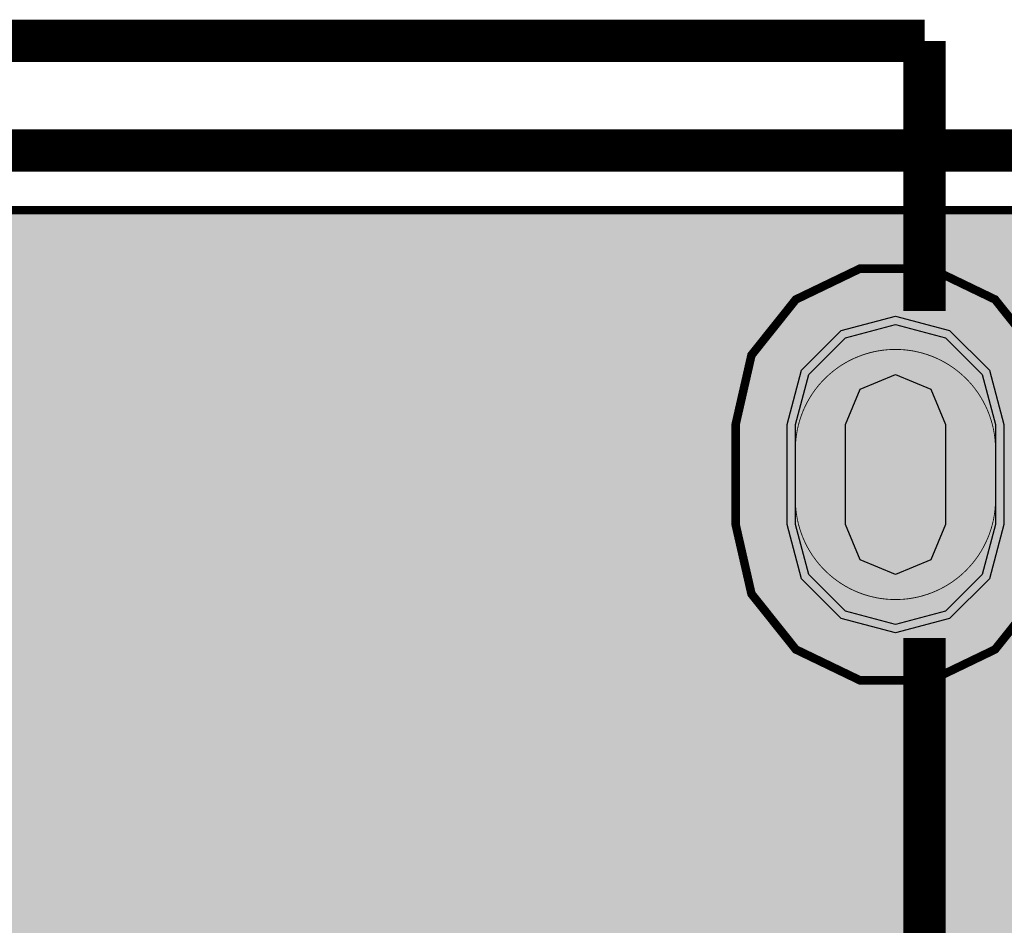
# Model space of a CAD drawing. Header units: millimetres. Extents: x 17.1 to 78.1, y -0.1 to 75.3.
# Tile 42 of 47: x 32.6 to 38.5, y 69.9 to 75.3. Entities that reach past the tile are written whole.
import ezdxf

# ---------------------------------------------------------------- set-up
doc = ezdxf.new("R2010")
doc.units = ezdxf.units.MM
doc.header["$MEASUREMENT"] = 0
for name, color, linetype, true_color in [('Board-Outline-Layer', 7, 'Continuous', 0xff00ff), ('Bottom-Layer', 7, 'Continuous', 0x0000ff), ('Bottom-Paste-Mask-Layer', 7, 'Continuous', 0x800000), ('Bottom-Solder-Mask-Layer', 7, 'Continuous', 0xaa00ff), ('Hole-Layer', 7, 'Continuous', 0x222222), ('Multi-Layer', 7, 'Continuous', 0xc0c0c0), ('Top-Layer', 7, 'Continuous', 0xff0000), ('Top-Paste-Mask-Layer', 7, 'Continuous', 0x808080), ('Top-Silkscreen-Layer', 7, 'Continuous', 0xffcc00), ('Top-Solder-Mask-Layer', 7, 'Continuous', 0x800080)]:
    doc.layers.add(name, color=color, linetype=linetype, true_color=true_color)

msp = doc.modelspace()

# ---------------------------------------------------------------- hatches: boundary and pattern name
at = {"layer": 'Bottom-Layer'}
for points in [[(50.3933, 0.3581), (41.6162, 0.3581), (41.6162, 6.1546), (41.5857, 6.2283), (41.5121, 6.2588), (23.495, 6.2588), (23.4214, 6.2283), (23.3909, 6.1546), (23.3909, 0.3581), (17.6302, 0.3581), (17.6302, 74.191), (50.3933, 74.191)], [(37.2531, 72.9062), (37.3334, 73.2062), (37.5531, 73.4258), (37.8531, 73.5062), (38.1531, 73.4258), (38.3727, 73.2062), (38.4531, 72.9062), (38.4531, 72.3062), (38.3727, 72.0062), (38.1531, 71.7866), (37.8531, 71.7062), (37.5531, 71.7866), (37.3334, 72.0062), (37.2531, 72.3062)]]:
    msp.add_hatch(color=256, dxfattribs=at).paths.add_polyline_path(points)
at = {"layer": 'Bottom-Paste-Mask-Layer'}
msp.add_hatch(color=256, dxfattribs=at).paths.add_polyline_path([(37.2531, 72.9062), (37.3334, 73.2062), (37.5531, 73.4258), (37.8531, 73.5062), (38.1531, 73.4258), (38.3727, 73.2062), (38.4531, 72.9062), (38.4531, 72.3062), (38.3727, 72.0062), (38.1531, 71.7866), (37.8531, 71.7062), (37.5531, 71.7866), (37.3334, 72.0062), (37.2531, 72.3062)])
at = {"layer": 'Bottom-Solder-Mask-Layer'}
msp.add_hatch(color=256, dxfattribs=at).paths.add_polyline_path([(37.203, 72.9062), (37.2901, 73.2312), (37.5281, 73.4691), (37.8531, 73.5562), (38.1781, 73.4691), (38.416, 73.2312), (38.5031, 72.9062), (38.5031, 72.3062), (38.416, 71.9812), (38.1781, 71.7432), (37.8531, 71.6562), (37.5281, 71.7432), (37.2901, 71.9812), (37.203, 72.3062)])
at = {"layer": 'Hole-Layer'}
msp.add_hatch(color=256, dxfattribs=at).paths.add_polyline_path([(37.5531, 72.9062), (37.6409, 73.1183), (37.8531, 73.2062), (38.0652, 73.1183), (38.1531, 72.9062), (38.1531, 72.3062), (38.0652, 72.094), (37.8531, 72.0062), (37.6409, 72.094), (37.5531, 72.3062)])
at = {"layer": 'Multi-Layer'}
msp.add_hatch(color=256, dxfattribs=at).paths.add_polyline_path([(37.2531, 72.9062), (37.3334, 73.2062), (37.5531, 73.4258), (37.8531, 73.5062), (38.1531, 73.4258), (38.3727, 73.2062), (38.4531, 72.9062), (38.4531, 72.3062), (38.3727, 72.0062), (38.1531, 71.7866), (37.8531, 71.7062), (37.5531, 71.7866), (37.3334, 72.0062), (37.2531, 72.3062)])
msp.add_hatch(color=256, dxfattribs=at).paths.add_polyline_path([(37.2531, 72.9062), (37.3334, 73.2062), (37.5531, 73.4258), (37.8531, 73.5062), (38.1531, 73.4258), (38.3727, 73.2062), (38.4531, 72.9062), (38.4531, 72.3062), (38.3727, 72.0062), (38.1531, 71.7866), (37.8531, 71.7062), (37.5531, 71.7866), (37.3334, 72.0062), (37.2531, 72.3062)])
msp.add_hatch(color=256, dxfattribs=at).paths.add_polyline_path([(37.2531, 72.9062), (37.3334, 73.2062), (37.5531, 73.4258), (37.8531, 73.5062), (38.1531, 73.4258), (38.3727, 73.2062), (38.4531, 72.9062), (38.4531, 72.3062), (38.3727, 72.0062), (38.1531, 71.7866), (37.8531, 71.7062), (37.5531, 71.7866), (37.3334, 72.0062), (37.2531, 72.3062)])
at = {"layer": 'Top-Layer'}
for points in [[(39.9035, 65.5067), (35.478, 65.5067), (35.478, 65.9025), (35.4697, 65.9793), (35.4451, 66.0525), (35.4697, 66.1257), (35.478, 66.2025), (35.478, 66.7682), (35.4657, 66.8613), (35.4296, 66.948), (35.608, 66.9965), (35.7384, 67.1275), (35.7861, 67.3061), (35.7861, 68.4061), (35.7382, 68.5852), (35.6071, 68.7163), (35.428, 68.7642), (35.128, 68.7642), (35.0775, 68.7607), (35.0279, 68.75), (34.9784, 68.7607), (34.9279, 68.7642), (34.6279, 68.7642), (34.5774, 68.7607), (34.5279, 68.75), (34.4785, 68.7607), (34.428, 68.7642), (34.1741, 68.7642), (34.1365, 68.8291), (34.0883, 68.8864), (33.9613, 69.0134), (33.8208, 69.1073), (33.6551, 69.1403), (32.8931, 69.1403), (32.7273, 69.1073), (32.5868, 69.0134), (32.4719, 68.8985), (32.4199, 68.8357), (32.3806, 68.7642), (32.128, 68.7642), (32.0775, 68.7607), (32.0279, 68.75), (31.9784, 68.7607), (31.9279, 68.7642), (31.6279, 68.7642), (31.4488, 68.7163), (31.3177, 68.5852), (31.2697, 68.4061), (31.2697, 67.3061), (31.2755, 67.2419), (31.2927, 67.1798), (31.2927, 66.6991), (31.314, 66.5571), (31.3759, 66.4275), (31.3759, 66.1901), (31.3842, 66.1133), (31.4088, 66.0401), (31.3842, 65.9669), (31.3759, 65.8901), (31.3759, 65.5067), (26.9766, 65.5067), (26.9766, 74.191), (39.9035, 74.191)], [(38.8112, 72.3062), (38.8112, 72.9062), (38.7163, 73.3219), (38.4505, 73.6553), (38.0663, 73.8403), (37.6399, 73.8403), (37.2557, 73.6553), (36.9898, 73.3219), (36.8949, 72.9062), (36.8949, 72.3062), (36.9898, 71.8905), (37.2557, 71.5571), (37.6399, 71.3721), (38.0663, 71.3721), (38.4505, 71.5571), (38.7163, 71.8905)], [(37.2531, 72.9062), (37.3334, 73.2062), (37.5531, 73.4258), (37.8531, 73.5062), (38.1531, 73.4258), (38.3727, 73.2062), (38.4531, 72.9062), (38.4531, 72.3062), (38.3727, 72.0062), (38.1531, 71.7866), (37.8531, 71.7062), (37.5531, 71.7866), (37.3334, 72.0062), (37.2531, 72.3062)]]:
    msp.add_hatch(color=256, dxfattribs=at).paths.add_polyline_path(points)
at = {"layer": 'Top-Paste-Mask-Layer'}
for points in [[(37.2531, 72.9062), (37.3334, 73.2062), (37.5531, 73.4258), (37.8531, 73.5062), (38.1531, 73.4258), (38.3727, 73.2062), (38.4531, 72.9062), (38.4531, 72.3062), (38.3727, 72.0062), (38.1531, 71.7866), (37.8531, 71.7062), (37.5531, 71.7866), (37.3334, 72.0062), (37.2531, 72.3062)], [(37.8082, 71.8579), (37.8381, 71.8564), (37.868, 71.8564), (37.8979, 71.8579), (37.9277, 71.8608), (37.9573, 71.8653), (37.9866, 71.8712), (38.0156, 71.8786), (38.0441, 71.8874), (38.0723, 71.8977), (38.0998, 71.9093), (38.1268, 71.9223), (38.1531, 71.9366), (38.1786, 71.9522), (38.2033, 71.969), (38.2272, 71.9871), (38.2501, 72.0063), (38.272, 72.0267), (38.2929, 72.0481), (38.3127, 72.0705), (38.3313, 72.0939), (38.3488, 72.1182), (38.365, 72.1433), (38.38, 72.1692), (38.3936, 72.1959), (38.4059, 72.2231), (38.4169, 72.251), (38.4264, 72.2793), (38.4345, 72.3081), (38.4412, 72.3373), (38.4464, 72.3668), (38.4501, 72.3964), (38.4523, 72.4263), (38.4531, 72.4562), (38.4531, 72.7562), (38.4523, 72.7861), (38.4501, 72.8159), (38.4464, 72.8456), (38.4412, 72.8751), (38.4345, 72.9042), (38.4264, 72.933), (38.4169, 72.9614), (38.4059, 72.9893), (38.3936, 73.0165), (38.38, 73.0431), (38.365, 73.069), (38.3488, 73.0942), (38.3313, 73.1185), (38.3127, 73.1419), (38.2929, 73.1643), (38.272, 73.1857), (38.2501, 73.206), (38.2272, 73.2253), (38.2033, 73.2434), (38.1786, 73.2602), (38.1531, 73.2758), (38.1268, 73.2901), (38.0998, 73.3031), (38.0723, 73.3147), (38.0441, 73.3249), (38.0156, 73.3338), (37.9866, 73.3411), (37.9573, 73.3471), (37.9277, 73.3515), (37.8979, 73.3545), (37.868, 73.356), (37.8381, 73.356), (37.8082, 73.3545), (37.7785, 73.3515), (37.7489, 73.3471), (37.7196, 73.3411), (37.6906, 73.3338), (37.662, 73.3249), (37.6339, 73.3147), (37.6063, 73.3031), (37.5793, 73.2901), (37.5531, 73.2758), (37.5275, 73.2602), (37.5028, 73.2434), (37.479, 73.2253), (37.4561, 73.206), (37.4341, 73.1857), (37.4132, 73.1643), (37.3934, 73.1419), (37.3748, 73.1185), (37.3573, 73.0942), (37.3411, 73.069), (37.3261, 73.0431), (37.3125, 73.0165), (37.3002, 72.9893), (37.2893, 72.9614), (37.2797, 72.933), (37.2716, 72.9042), (37.2649, 72.8751), (37.2598, 72.8456), (37.256, 72.8159), (37.2538, 72.7861), (37.2531, 72.7562), (37.2531, 72.4562), (37.2538, 72.4263), (37.256, 72.3964), (37.2598, 72.3668), (37.2649, 72.3373), (37.2716, 72.3081), (37.2797, 72.2793), (37.2893, 72.251), (37.3002, 72.2231), (37.3125, 72.1959), (37.3261, 72.1692), (37.3411, 72.1433), (37.3573, 72.1182), (37.3748, 72.0939), (37.3934, 72.0705), (37.4132, 72.0481), (37.4341, 72.0267), (37.4561, 72.0063), (37.479, 71.9871), (37.5028, 71.969), (37.5275, 71.9522), (37.5531, 71.9366), (37.5793, 71.9223), (37.6063, 71.9093), (37.6339, 71.8977), (37.662, 71.8874), (37.6906, 71.8786), (37.7196, 71.8712), (37.7489, 71.8653), (37.7785, 71.8608)], [(37.8082, 71.8579), (37.8381, 71.8564), (37.868, 71.8564), (37.8979, 71.8579), (37.9277, 71.8608), (37.9573, 71.8653), (37.9866, 71.8712), (38.0156, 71.8786), (38.0441, 71.8874), (38.0723, 71.8977), (38.0998, 71.9093), (38.1268, 71.9223), (38.1531, 71.9366), (38.1786, 71.9522), (38.2033, 71.969), (38.2272, 71.9871), (38.2501, 72.0063), (38.272, 72.0267), (38.2929, 72.0481), (38.3127, 72.0705), (38.3313, 72.0939), (38.3488, 72.1182), (38.365, 72.1433), (38.38, 72.1692), (38.3936, 72.1959), (38.4059, 72.2231), (38.4169, 72.251), (38.4264, 72.2793), (38.4345, 72.3081), (38.4412, 72.3373), (38.4464, 72.3668), (38.4501, 72.3964), (38.4523, 72.4263), (38.4531, 72.4562), (38.4531, 72.7562), (38.4523, 72.7861), (38.4501, 72.8159), (38.4464, 72.8456), (38.4412, 72.8751), (38.4345, 72.9042), (38.4264, 72.933), (38.4169, 72.9614), (38.4059, 72.9893), (38.3936, 73.0165), (38.38, 73.0431), (38.365, 73.069), (38.3488, 73.0942), (38.3313, 73.1185), (38.3127, 73.1419), (38.2929, 73.1643), (38.272, 73.1857), (38.2501, 73.206), (38.2272, 73.2253), (38.2033, 73.2434), (38.1786, 73.2602), (38.1531, 73.2758), (38.1268, 73.2901), (38.0998, 73.3031), (38.0723, 73.3147), (38.0441, 73.3249), (38.0156, 73.3338), (37.9866, 73.3411), (37.9573, 73.3471), (37.9277, 73.3515), (37.8979, 73.3545), (37.868, 73.356), (37.8381, 73.356), (37.8082, 73.3545), (37.7785, 73.3515), (37.7489, 73.3471), (37.7196, 73.3411), (37.6906, 73.3338), (37.662, 73.3249), (37.6339, 73.3147), (37.6063, 73.3031), (37.5793, 73.2901), (37.5531, 73.2758), (37.5275, 73.2602), (37.5028, 73.2434), (37.479, 73.2253), (37.4561, 73.206), (37.4341, 73.1857), (37.4132, 73.1643), (37.3934, 73.1419), (37.3748, 73.1185), (37.3573, 73.0942), (37.3411, 73.069), (37.3261, 73.0431), (37.3125, 73.0165), (37.3002, 72.9893), (37.2893, 72.9614), (37.2797, 72.933), (37.2716, 72.9042), (37.2649, 72.8751), (37.2598, 72.8456), (37.256, 72.8159), (37.2538, 72.7861), (37.2531, 72.7562), (37.2531, 72.4562), (37.2538, 72.4263), (37.256, 72.3964), (37.2598, 72.3668), (37.2649, 72.3373), (37.2716, 72.3081), (37.2797, 72.2793), (37.2893, 72.251), (37.3002, 72.2231), (37.3125, 72.1959), (37.3261, 72.1692), (37.3411, 72.1433), (37.3573, 72.1182), (37.3748, 72.0939), (37.3934, 72.0705), (37.4132, 72.0481), (37.4341, 72.0267), (37.4561, 72.0063), (37.479, 71.9871), (37.5028, 71.969), (37.5275, 71.9522), (37.5531, 71.9366), (37.5793, 71.9223), (37.6063, 71.9093), (37.6339, 71.8977), (37.662, 71.8874), (37.6906, 71.8786), (37.7196, 71.8712), (37.7489, 71.8653), (37.7785, 71.8608)]]:
    msp.add_hatch(color=256, dxfattribs=at).paths.add_polyline_path(points)
at = {"layer": 'Top-Solder-Mask-Layer'}
msp.add_hatch(color=256, dxfattribs=at).paths.add_polyline_path([(37.203, 72.9062), (37.2901, 73.2312), (37.5281, 73.4691), (37.8531, 73.5562), (38.1781, 73.4691), (38.416, 73.2312), (38.5031, 72.9062), (38.5031, 72.3062), (38.416, 71.9812), (38.1781, 71.7432), (37.8531, 71.6562), (37.5281, 71.7432), (37.2901, 71.9812), (37.203, 72.3062)])

# ---------------------------------------------------------------- linework, layer by layer
at = {"layer": 'Board-Outline-Layer', "const_width": 0.254}
msp.add_lwpolyline([(17.272, 0), (17.272, 74.5491), (76.0732, 74.5491), (76.0732, 0)], close=True, dxfattribs=at)
at = {"layer": 'Bottom-Layer'}
for points, const_width in [([(17.272, 0), (17.272, 74.5491), (76.0732, 74.5491), (76.0732, 0)], 0.00508), ([(50.3933, 0.3581), (41.6162, 0.3581), (41.6162, 6.1546), (41.5857, 6.2283), (41.5121, 6.2588), (23.495, 6.2588), (23.4214, 6.2283), (23.3909, 6.1546), (23.3909, 0.3581), (17.6302, 0.3581), (17.6302, 74.191), (50.3933, 74.191)], 0.0508)]:
    msp.add_lwpolyline(points, close=True, dxfattribs=dict(at, const_width=const_width))
msp.add_lwpolyline([(37.2531, 72.9062), (37.3334, 73.2062), (37.5531, 73.4258), (37.8531, 73.5062), (38.1531, 73.4258), (38.3727, 73.2062), (38.4531, 72.9062), (38.4531, 72.3062), (38.3727, 72.0062), (38.1531, 71.7866), (37.8531, 71.7062), (37.5531, 71.7866), (37.3334, 72.0062), (37.2531, 72.3062)], close=True, dxfattribs=at)
at = {"layer": 'Bottom-Paste-Mask-Layer'}
msp.add_lwpolyline([(37.2531, 72.9062), (37.3334, 73.2062), (37.5531, 73.4258), (37.8531, 73.5062), (38.1531, 73.4258), (38.3727, 73.2062), (38.4531, 72.9062), (38.4531, 72.3062), (38.3727, 72.0062), (38.1531, 71.7866), (37.8531, 71.7062), (37.5531, 71.7866), (37.3334, 72.0062), (37.2531, 72.3062)], close=True, dxfattribs=at)
at = {"layer": 'Bottom-Solder-Mask-Layer'}
msp.add_lwpolyline([(37.203, 72.9062), (37.2901, 73.2312), (37.5281, 73.4691), (37.8531, 73.5562), (38.1781, 73.4691), (38.416, 73.2312), (38.5031, 72.9062), (38.5031, 72.3062), (38.416, 71.9812), (38.1781, 71.7432), (37.8531, 71.6562), (37.5281, 71.7432), (37.2901, 71.9812), (37.203, 72.3062)], close=True, dxfattribs=at)
at = {"layer": 'Hole-Layer'}
msp.add_lwpolyline([(37.5531, 72.9062), (37.6409, 73.1183), (37.8531, 73.2062), (38.0652, 73.1183), (38.1531, 72.9062), (38.1531, 72.3062), (38.0652, 72.094), (37.8531, 72.0062), (37.6409, 72.094), (37.5531, 72.3062)], close=True, dxfattribs=at)
at = {"layer": 'Multi-Layer'}
msp.add_lwpolyline([(37.2531, 72.9062), (37.3334, 73.2062), (37.5531, 73.4258), (37.8531, 73.5062), (38.1531, 73.4258), (38.3727, 73.2062), (38.4531, 72.9062), (38.4531, 72.3062), (38.3727, 72.0062), (38.1531, 71.7866), (37.8531, 71.7062), (37.5531, 71.7866), (37.3334, 72.0062), (37.2531, 72.3062)], close=True, dxfattribs=at)
msp.add_lwpolyline([(37.2531, 72.9062), (37.3334, 73.2062), (37.5531, 73.4258), (37.8531, 73.5062), (38.1531, 73.4258), (38.3727, 73.2062), (38.4531, 72.9062), (38.4531, 72.3062), (38.3727, 72.0062), (38.1531, 71.7866), (37.8531, 71.7062), (37.5531, 71.7866), (37.3334, 72.0062), (37.2531, 72.3062)], close=True, dxfattribs=at)
msp.add_lwpolyline([(37.2531, 72.9062), (37.3334, 73.2062), (37.5531, 73.4258), (37.8531, 73.5062), (38.1531, 73.4258), (38.3727, 73.2062), (38.4531, 72.9062), (38.4531, 72.3062), (38.3727, 72.0062), (38.1531, 71.7866), (37.8531, 71.7062), (37.5531, 71.7866), (37.3334, 72.0062), (37.2531, 72.3062)], close=True, dxfattribs=at)
at = {"layer": 'Top-Layer'}
for points, const_width in [([(17.272, 0), (17.272, 74.5491), (76.0732, 74.5491), (76.0732, 0)], 0.00508), ([(26.875, 65.4051), (26.875, 74.5491), (40.0051, 74.5491), (40.0051, 65.4051)], 0.00508), ([(38.8112, 72.3062), (38.8112, 72.9062), (38.7163, 73.3219), (38.4505, 73.6553), (38.0663, 73.8403), (37.6399, 73.8403), (37.2557, 73.6553), (36.9898, 73.3219), (36.8949, 72.9062), (36.8949, 72.3062), (36.9898, 71.8905), (37.2557, 71.5571), (37.6399, 71.3721), (38.0663, 71.3721), (38.4505, 71.5571), (38.7163, 71.8905)], 0.0508)]:
    msp.add_lwpolyline(points, close=True, dxfattribs=dict(at, const_width=const_width))
at = {"layer": 'Top-Layer', "const_width": 0.0508}
msp.add_lwpolyline([(26.9766, 74.191), (39.9035, 74.191)], dxfattribs=at)
at = {"layer": 'Top-Layer'}
msp.add_lwpolyline([(37.2531, 72.9062), (37.3334, 73.2062), (37.5531, 73.4258), (37.8531, 73.5062), (38.1531, 73.4258), (38.3727, 73.2062), (38.4531, 72.9062), (38.4531, 72.3062), (38.3727, 72.0062), (38.1531, 71.7866), (37.8531, 71.7062), (37.5531, 71.7866), (37.3334, 72.0062), (37.2531, 72.3062)], close=True, dxfattribs=at)
at = {"layer": 'Top-Paste-Mask-Layer'}
msp.add_lwpolyline([(37.2531, 72.9062), (37.3334, 73.2062), (37.5531, 73.4258), (37.8531, 73.5062), (38.1531, 73.4258), (38.3727, 73.2062), (38.4531, 72.9062), (38.4531, 72.3062), (38.3727, 72.0062), (38.1531, 71.7866), (37.8531, 71.7062), (37.5531, 71.7866), (37.3334, 72.0062), (37.2531, 72.3062)], close=True, dxfattribs=at)
at = {"layer": 'Top-Paste-Mask-Layer', "const_width": 0.00508}
msp.add_lwpolyline([(37.8082, 71.8579), (37.8381, 71.8564), (37.868, 71.8564), (37.8979, 71.8579), (37.9277, 71.8608), (37.9573, 71.8653), (37.9866, 71.8712), (38.0156, 71.8786), (38.0441, 71.8874), (38.0723, 71.8977), (38.0998, 71.9093), (38.1268, 71.9223), (38.1531, 71.9366), (38.1786, 71.9522), (38.2033, 71.969), (38.2272, 71.9871), (38.2501, 72.0063), (38.272, 72.0267), (38.2929, 72.0481), (38.3127, 72.0705), (38.3313, 72.0939), (38.3488, 72.1182), (38.365, 72.1433), (38.38, 72.1692), (38.3936, 72.1959), (38.4059, 72.2231), (38.4169, 72.251), (38.4264, 72.2793), (38.4345, 72.3081), (38.4412, 72.3373), (38.4464, 72.3668), (38.4501, 72.3964), (38.4523, 72.4263), (38.4531, 72.4562), (38.4531, 72.7562), (38.4523, 72.7861), (38.4501, 72.8159), (38.4464, 72.8456), (38.4412, 72.8751), (38.4345, 72.9042), (38.4264, 72.933), (38.4169, 72.9614), (38.4059, 72.9893), (38.3936, 73.0165), (38.38, 73.0431), (38.365, 73.069), (38.3488, 73.0942), (38.3313, 73.1185), (38.3127, 73.1419), (38.2929, 73.1643), (38.272, 73.1857), (38.2501, 73.206), (38.2272, 73.2253), (38.2033, 73.2434), (38.1786, 73.2602), (38.1531, 73.2758), (38.1268, 73.2901), (38.0998, 73.3031), (38.0723, 73.3147), (38.0441, 73.3249), (38.0156, 73.3338), (37.9866, 73.3411), (37.9573, 73.3471), (37.9277, 73.3515), (37.8979, 73.3545), (37.868, 73.356), (37.8381, 73.356), (37.8082, 73.3545), (37.7785, 73.3515), (37.7489, 73.3471), (37.7196, 73.3411), (37.6906, 73.3338), (37.662, 73.3249), (37.6339, 73.3147), (37.6063, 73.3031), (37.5793, 73.2901), (37.5531, 73.2758), (37.5275, 73.2602), (37.5028, 73.2434), (37.479, 73.2253), (37.4561, 73.206), (37.4341, 73.1857), (37.4132, 73.1643), (37.3934, 73.1419), (37.3748, 73.1185), (37.3573, 73.0942), (37.3411, 73.069), (37.3261, 73.0431), (37.3125, 73.0165), (37.3002, 72.9893), (37.2893, 72.9614), (37.2797, 72.933), (37.2716, 72.9042), (37.2649, 72.8751), (37.2598, 72.8456), (37.256, 72.8159), (37.2538, 72.7861), (37.2531, 72.7562), (37.2531, 72.4562), (37.2538, 72.4263), (37.256, 72.3964), (37.2598, 72.3668), (37.2649, 72.3373), (37.2716, 72.3081), (37.2797, 72.2793), (37.2893, 72.251), (37.3002, 72.2231), (37.3125, 72.1959), (37.3261, 72.1692), (37.3411, 72.1433), (37.3573, 72.1182), (37.3748, 72.0939), (37.3934, 72.0705), (37.4132, 72.0481), (37.4341, 72.0267), (37.4561, 72.0063), (37.479, 71.9871), (37.5028, 71.969), (37.5275, 71.9522), (37.5531, 71.9366), (37.5793, 71.9223), (37.6063, 71.9093), (37.6339, 71.8977), (37.662, 71.8874), (37.6906, 71.8786), (37.7196, 71.8712), (37.7489, 71.8653), (37.7785, 71.8608)], close=True, dxfattribs=at)
msp.add_lwpolyline([(37.8082, 71.8579), (37.8381, 71.8564), (37.868, 71.8564), (37.8979, 71.8579), (37.9277, 71.8608), (37.9573, 71.8653), (37.9866, 71.8712), (38.0156, 71.8786), (38.0441, 71.8874), (38.0723, 71.8977), (38.0998, 71.9093), (38.1268, 71.9223), (38.1531, 71.9366), (38.1786, 71.9522), (38.2033, 71.969), (38.2272, 71.9871), (38.2501, 72.0063), (38.272, 72.0267), (38.2929, 72.0481), (38.3127, 72.0705), (38.3313, 72.0939), (38.3488, 72.1182), (38.365, 72.1433), (38.38, 72.1692), (38.3936, 72.1959), (38.4059, 72.2231), (38.4169, 72.251), (38.4264, 72.2793), (38.4345, 72.3081), (38.4412, 72.3373), (38.4464, 72.3668), (38.4501, 72.3964), (38.4523, 72.4263), (38.4531, 72.4562), (38.4531, 72.7562), (38.4523, 72.7861), (38.4501, 72.8159), (38.4464, 72.8456), (38.4412, 72.8751), (38.4345, 72.9042), (38.4264, 72.933), (38.4169, 72.9614), (38.4059, 72.9893), (38.3936, 73.0165), (38.38, 73.0431), (38.365, 73.069), (38.3488, 73.0942), (38.3313, 73.1185), (38.3127, 73.1419), (38.2929, 73.1643), (38.272, 73.1857), (38.2501, 73.206), (38.2272, 73.2253), (38.2033, 73.2434), (38.1786, 73.2602), (38.1531, 73.2758), (38.1268, 73.2901), (38.0998, 73.3031), (38.0723, 73.3147), (38.0441, 73.3249), (38.0156, 73.3338), (37.9866, 73.3411), (37.9573, 73.3471), (37.9277, 73.3515), (37.8979, 73.3545), (37.868, 73.356), (37.8381, 73.356), (37.8082, 73.3545), (37.7785, 73.3515), (37.7489, 73.3471), (37.7196, 73.3411), (37.6906, 73.3338), (37.662, 73.3249), (37.6339, 73.3147), (37.6063, 73.3031), (37.5793, 73.2901), (37.5531, 73.2758), (37.5275, 73.2602), (37.5028, 73.2434), (37.479, 73.2253), (37.4561, 73.206), (37.4341, 73.1857), (37.4132, 73.1643), (37.3934, 73.1419), (37.3748, 73.1185), (37.3573, 73.0942), (37.3411, 73.069), (37.3261, 73.0431), (37.3125, 73.0165), (37.3002, 72.9893), (37.2893, 72.9614), (37.2797, 72.933), (37.2716, 72.9042), (37.2649, 72.8751), (37.2598, 72.8456), (37.256, 72.8159), (37.2538, 72.7861), (37.2531, 72.7562), (37.2531, 72.4562), (37.2538, 72.4263), (37.256, 72.3964), (37.2598, 72.3668), (37.2649, 72.3373), (37.2716, 72.3081), (37.2797, 72.2793), (37.2893, 72.251), (37.3002, 72.2231), (37.3125, 72.1959), (37.3261, 72.1692), (37.3411, 72.1433), (37.3573, 72.1182), (37.3748, 72.0939), (37.3934, 72.0705), (37.4132, 72.0481), (37.4341, 72.0267), (37.4561, 72.0063), (37.479, 71.9871), (37.5028, 71.969), (37.5275, 71.9522), (37.5531, 71.9366), (37.5793, 71.9223), (37.6063, 71.9093), (37.6339, 71.8977), (37.662, 71.8874), (37.6906, 71.8786), (37.7196, 71.8712), (37.7489, 71.8653), (37.7785, 71.8608)], close=True, dxfattribs=at)
at = {"layer": 'Top-Silkscreen-Layer', "const_width": 0.254}
for points in [[(29.028, 75.2061), (38.028, 75.2061)], [(29.028, 75.2061), (38.028, 75.2061)], [(38.028, 75.2061), (38.028, 73.5873)], [(38.028, 75.2061), (38.028, 73.5873)], [(38.028, 71.625), (38.028, 69.6372)], [(38.028, 71.625), (38.028, 69.6372)]]:
    msp.add_lwpolyline(points, dxfattribs=at)
at = {"layer": 'Top-Solder-Mask-Layer'}
msp.add_lwpolyline([(37.203, 72.9062), (37.2901, 73.2312), (37.5281, 73.4691), (37.8531, 73.5562), (38.1781, 73.4691), (38.416, 73.2312), (38.5031, 72.9062), (38.5031, 72.3062), (38.416, 71.9812), (38.1781, 71.7432), (37.8531, 71.6562), (37.5281, 71.7432), (37.2901, 71.9812), (37.203, 72.3062)], close=True, dxfattribs=at)

doc.saveas('drawing.dxf')
